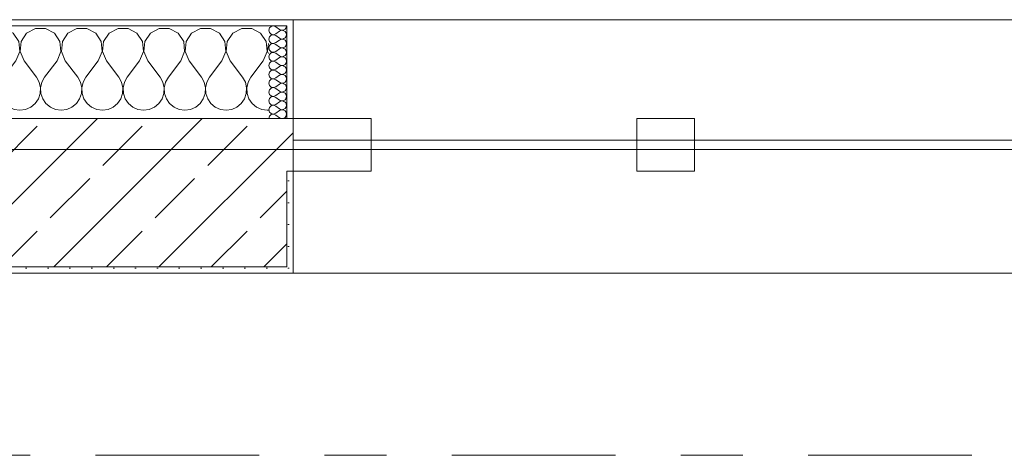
# Model space of a CAD drawing. Header units: metres. Extents: x -3.6 to 84.5, y -11 to 16.8.
# Tile 64 of 228: x 11.533 to 13.125, y 13.15 to 13.855. Entities that reach past the tile are written whole.
import ezdxf

# ---------------------------------------------------------------- set-up
doc = ezdxf.new("R2010")
doc.units = ezdxf.units.M
doc.header["$MEASUREMENT"] = 0
doc.linetypes.add('Strichlinie doppelt', pattern=[0.546806, 0.264583, -0.105833, 0.070556, -0.105833])
for name, color, linetype in [('451 - Universal.Achsen Raster', 7, 'Continuous'), ('604 - Struktur.Wand Aussen', 7, 'Continuous'), ('610 - Struktur.Treppe_ Rampe', 7, 'Continuous'), ('613 - Struktur.Fassade', 7, 'Continuous')]:
    doc.layers.add(name, color=color, linetype=linetype)
pattern_1 = [(0, (0, 0), (0, 0.08660254), [0, -0.05]), (0, (0.025, 0.0433), (0, 0.08660254), [0, -0.05])]
pattern_2 = [(45, (0, 0), (-0.01767767, 0.01767767), [0, -0.025])]

# ---------------------------------------------------------------- blocks, each defined once
blk = doc.blocks.new('*X19')
at = {"layer": '604 - Struktur.Wand Aussen', "color": 7, "linetype": 'Continuous', "lineweight": 5}
for p, q in [((10.7748, 13.8407), (10.76, 13.8407)), ((10.7891, 13.833), (10.7748, 13.8407)), ((10.8252, 13.8407), (10.8109, 13.833)), ((10.8415, 13.8407), (10.8252, 13.8407)), ((10.8558, 13.833), (10.8415, 13.8407)), ((10.8919, 13.8407), (10.8776, 13.833)), ((10.9081, 13.8407), (10.8919, 13.8407)), ((10.9224, 13.833), (10.9081, 13.8407)), ((10.9585, 13.8407), (10.9442, 13.833)), ((10.9748, 13.8407), (10.9585, 13.8407)), ((10.9891, 13.833), (10.9748, 13.8407)), ((11.0252, 13.8407), (11.0109, 13.833)), ((11.0415, 13.8407), (11.0252, 13.8407)), ((11.0558, 13.833), (11.0415, 13.8407)), ((11.0919, 13.8407), (11.0776, 13.833)), ((11.1081, 13.8407), (11.0919, 13.8407)), ((11.1224, 13.833), (11.1081, 13.8407)), ((11.1585, 13.8407), (11.1442, 13.833)), ((11.1748, 13.8407), (11.1585, 13.8407)), ((11.1891, 13.833), (11.1748, 13.8407)), ((11.2252, 13.8407), (11.2109, 13.833)), ((11.2415, 13.8407), (11.2252, 13.8407)), ((11.2558, 13.833), (11.2415, 13.8407)), ((11.2919, 13.8407), (11.2776, 13.833)), ((11.3081, 13.8407), (11.2919, 13.8407)), ((11.3224, 13.833), (11.3081, 13.8407)), ((11.3585, 13.8407), (11.3442, 13.833)), ((11.3748, 13.8407), (11.3585, 13.8407)), ((11.3891, 13.833), (11.3748, 13.8407)), ((11.4252, 13.8407), (11.4109, 13.833)), ((11.4415, 13.8407), (11.4252, 13.8407)), ((11.4558, 13.833), (11.4415, 13.8407)), ((11.4919, 13.8407), (11.4776, 13.833)), ((11.5081, 13.8407), (11.4919, 13.8407)), ((11.5224, 13.833), (11.5081, 13.8407)), ((11.5585, 13.8407), (11.5442, 13.833)), ((11.5748, 13.8407), (11.5585, 13.8407)), ((11.5891, 13.833), (11.5748, 13.8407)), ((11.6252, 13.8407), (11.6109, 13.833)), ((11.6415, 13.8407), (11.6252, 13.8407)), ((11.6558, 13.833), (11.6415, 13.8407)), ((11.6919, 13.8407), (11.6776, 13.833)), ((11.7081, 13.8407), (11.6919, 13.8407)), ((11.7224, 13.833), (11.7081, 13.8407)), ((11.7585, 13.8407), (11.7442, 13.833)), ((11.7748, 13.8407), (11.7585, 13.8407)), ((11.7891, 13.833), (11.7748, 13.8407)), ((11.8252, 13.8407), (11.8109, 13.833)), ((11.8415, 13.8407), (11.8252, 13.8407)), ((11.8558, 13.833), (11.8415, 13.8407)), ((11.8919, 13.8407), (11.8776, 13.833)), ((11.9081, 13.8407), (11.8919, 13.8407)), ((11.9224, 13.833), (11.9081, 13.8407)), ((10.7981, 13.8195), (10.7891, 13.833)), ((10.7996, 13.8033), (10.7981, 13.8195)), ((10.8019, 13.8195), (10.8004, 13.8033)), ((10.8109, 13.833), (10.8019, 13.8195)), ((10.8648, 13.8195), (10.8558, 13.833)), ((10.8663, 13.8033), (10.8648, 13.8195)), ((10.8686, 13.8195), (10.867, 13.8033)), ((10.8776, 13.833), (10.8686, 13.8195)), ((10.9314, 13.8195), (10.9224, 13.833)), ((10.933, 13.8033), (10.9314, 13.8195)), ((10.9352, 13.8195), (10.9337, 13.8033)), ((10.9442, 13.833), (10.9352, 13.8195)), ((10.9981, 13.8195), (10.9891, 13.833)), ((10.9996, 13.8033), (10.9981, 13.8195)), ((11.0019, 13.8195), (11.0004, 13.8033)), ((11.0109, 13.833), (11.0019, 13.8195)), ((11.0648, 13.8195), (11.0558, 13.833)), ((11.0663, 13.8033), (11.0648, 13.8195)), ((11.0686, 13.8195), (11.067, 13.8033)), ((11.0776, 13.833), (11.0686, 13.8195)), ((11.1314, 13.8195), (11.1224, 13.833)), ((11.133, 13.8033), (11.1314, 13.8195)), ((11.1352, 13.8195), (11.1337, 13.8033)), ((11.1442, 13.833), (11.1352, 13.8195)), ((11.1981, 13.8195), (11.1891, 13.833)), ((11.1996, 13.8033), (11.1981, 13.8195)), ((11.2019, 13.8195), (11.2004, 13.8033)), ((11.2109, 13.833), (11.2019, 13.8195)), ((11.2648, 13.8195), (11.2558, 13.833)), ((11.2663, 13.8033), (11.2648, 13.8195)), ((11.2686, 13.8195), (11.267, 13.8033)), ((11.2776, 13.833), (11.2686, 13.8195)), ((11.3314, 13.8195), (11.3224, 13.833)), ((11.333, 13.8033), (11.3314, 13.8195)), ((11.3352, 13.8195), (11.3337, 13.8033)), ((11.3442, 13.833), (11.3352, 13.8195)), ((11.3981, 13.8195), (11.3891, 13.833)), ((11.3996, 13.8033), (11.3981, 13.8195)), ((11.4019, 13.8195), (11.4004, 13.8033)), ((11.4109, 13.833), (11.4019, 13.8195)), ((11.4648, 13.8195), (11.4558, 13.833)), ((11.4663, 13.8033), (11.4648, 13.8195)), ((11.4686, 13.8195), (11.467, 13.8033)), ((11.4776, 13.833), (11.4686, 13.8195)), ((11.5314, 13.8195), (11.5224, 13.833)), ((11.533, 13.8033), (11.5314, 13.8195)), ((11.5352, 13.8195), (11.5337, 13.8033)), ((11.5442, 13.833), (11.5352, 13.8195)), ((11.5981, 13.8195), (11.5891, 13.833)), ((11.5996, 13.8033), (11.5981, 13.8195)), ((11.6019, 13.8195), (11.6004, 13.8033)), ((11.6109, 13.833), (11.6019, 13.8195)), ((11.6648, 13.8195), (11.6558, 13.833)), ((11.6663, 13.8033), (11.6648, 13.8195)), ((11.6686, 13.8195), (11.667, 13.8033)), ((11.6776, 13.833), (11.6686, 13.8195)), ((11.7314, 13.8195), (11.7224, 13.833)), ((11.733, 13.8033), (11.7314, 13.8195)), ((11.7352, 13.8195), (11.7337, 13.8033)), ((11.7442, 13.833), (11.7352, 13.8195)), ((11.7981, 13.8195), (11.7891, 13.833)), ((11.7996, 13.8033), (11.7981, 13.8195)), ((11.8019, 13.8195), (11.8004, 13.8033)), ((11.8109, 13.833), (11.8019, 13.8195)), ((11.8648, 13.8195), (11.8558, 13.833)), ((11.8663, 13.8033), (11.8648, 13.8195)), ((11.8686, 13.8195), (11.867, 13.8033)), ((11.8776, 13.833), (11.8686, 13.8195)), ((11.9314, 13.8195), (11.9224, 13.833)), ((11.933, 13.8033), (11.9314, 13.8195)), ((10.7933, 13.7883), (10.7996, 13.8033)), ((10.8004, 13.8033), (10.8067, 13.7883)), ((10.86, 13.7883), (10.8663, 13.8033)), ((10.867, 13.8033), (10.8733, 13.7883)), ((10.9267, 13.7883), (10.933, 13.8033)), ((10.9337, 13.8033), (10.94, 13.7883)), ((10.9933, 13.7883), (10.9996, 13.8033)), ((11.0004, 13.8033), (11.0067, 13.7883)), ((11.06, 13.7883), (11.0663, 13.8033)), ((11.067, 13.8033), (11.0733, 13.7883)), ((11.1267, 13.7883), (11.133, 13.8033)), ((11.1337, 13.8033), (11.14, 13.7883)), ((11.1933, 13.7883), (11.1996, 13.8033)), ((11.2004, 13.8033), (11.2067, 13.7883)), ((11.26, 13.7883), (11.2663, 13.8033)), ((11.267, 13.8033), (11.2733, 13.7883)), ((11.3267, 13.7883), (11.333, 13.8033)), ((11.3337, 13.8033), (11.34, 13.7883)), ((11.3933, 13.7883), (11.3996, 13.8033)), ((11.4004, 13.8033), (11.4067, 13.7883)), ((11.46, 13.7883), (11.4663, 13.8033)), ((11.467, 13.8033), (11.4733, 13.7883)), ((11.5267, 13.7883), (11.533, 13.8033)), ((11.5337, 13.8033), (11.54, 13.7883)), ((11.5933, 13.7883), (11.5996, 13.8033)), ((11.6004, 13.8033), (11.6067, 13.7883)), ((11.66, 13.7883), (11.6663, 13.8033)), ((11.667, 13.8033), (11.6733, 13.7883)), ((11.7267, 13.7883), (11.733, 13.8033)), ((11.7337, 13.8033), (11.74, 13.7883)), ((11.7933, 13.7883), (11.7996, 13.8033)), ((11.8004, 13.8033), (11.8067, 13.7883)), ((11.86, 13.7883), (11.8663, 13.8033)), ((11.867, 13.8033), (11.8733, 13.7883)), ((11.9267, 13.7883), (11.933, 13.8033)), ((11.935, 13.8167), (11.9337, 13.8033)), ((11.9337, 13.8033), (11.935, 13.8003)), ((10.7933, 13.7883), (10.7733, 13.7617)), ((10.8067, 13.7883), (10.8267, 13.7617)), ((10.86, 13.7883), (10.84, 13.7617)), ((10.8733, 13.7883), (10.8933, 13.7617)), ((10.9267, 13.7883), (10.9067, 13.7617)), ((10.94, 13.7883), (10.96, 13.7617)), ((10.9933, 13.7883), (10.9733, 13.7617)), ((11.0067, 13.7883), (11.0267, 13.7617)), ((11.06, 13.7883), (11.04, 13.7617)), ((11.0733, 13.7883), (11.0933, 13.7617)), ((11.1267, 13.7883), (11.1067, 13.7617)), ((11.14, 13.7883), (11.16, 13.7617)), ((11.1933, 13.7883), (11.1733, 13.7617)), ((11.2067, 13.7883), (11.2267, 13.7617)), ((11.26, 13.7883), (11.24, 13.7617)), ((11.2733, 13.7883), (11.2933, 13.7617)), ((11.3267, 13.7883), (11.3067, 13.7617)), ((11.34, 13.7883), (11.36, 13.7617)), ((11.3933, 13.7883), (11.3733, 13.7617)), ((11.4067, 13.7883), (11.4267, 13.7617)), ((11.46, 13.7883), (11.44, 13.7617)), ((11.4733, 13.7883), (11.4933, 13.7617)), ((11.5267, 13.7883), (11.5067, 13.7617)), ((11.54, 13.7883), (11.56, 13.7617)), ((11.5933, 13.7883), (11.5733, 13.7617)), ((11.6067, 13.7883), (11.6267, 13.7617)), ((11.66, 13.7883), (11.64, 13.7617)), ((11.6733, 13.7883), (11.6933, 13.7617)), ((11.7267, 13.7883), (11.7067, 13.7617)), ((11.74, 13.7883), (11.76, 13.7617)), ((11.7933, 13.7883), (11.7733, 13.7617)), ((11.8067, 13.7883), (11.8267, 13.7617)), ((11.86, 13.7883), (11.84, 13.7617)), ((11.8733, 13.7883), (11.8933, 13.7617)), ((11.9267, 13.7883), (11.9067, 13.7617)), ((10.7645, 13.7536), (10.76, 13.7617)), ((10.7733, 13.7617), (10.7689, 13.7536)), ((10.8311, 13.7536), (10.8267, 13.7617)), ((10.84, 13.7617), (10.8355, 13.7536)), ((10.8978, 13.7536), (10.8933, 13.7617)), ((10.9067, 13.7617), (10.9022, 13.7536)), ((10.9645, 13.7536), (10.96, 13.7617)), ((10.9733, 13.7617), (10.9689, 13.7536)), ((11.0311, 13.7536), (11.0267, 13.7617)), ((11.04, 13.7617), (11.0355, 13.7536)), ((11.0978, 13.7536), (11.0933, 13.7617)), ((11.1067, 13.7617), (11.1022, 13.7536)), ((11.1645, 13.7536), (11.16, 13.7617)), ((11.1733, 13.7617), (11.1689, 13.7536)), ((11.2311, 13.7536), (11.2267, 13.7617)), ((11.24, 13.7617), (11.2355, 13.7536)), ((11.2978, 13.7536), (11.2933, 13.7617)), ((11.3067, 13.7617), (11.3022, 13.7536)), ((11.3645, 13.7536), (11.36, 13.7617)), ((11.3733, 13.7617), (11.3689, 13.7536)), ((11.4311, 13.7536), (11.4267, 13.7617)), ((11.44, 13.7617), (11.4355, 13.7536)), ((11.4978, 13.7536), (11.4933, 13.7617)), ((11.5067, 13.7617), (11.5022, 13.7536)), ((11.5645, 13.7536), (11.56, 13.7617)), ((11.5733, 13.7617), (11.5689, 13.7536)), ((11.6311, 13.7536), (11.6267, 13.7617)), ((11.64, 13.7617), (11.6355, 13.7536)), ((11.6978, 13.7536), (11.6933, 13.7617)), ((11.7067, 13.7617), (11.7022, 13.7536)), ((11.7645, 13.7536), (11.76, 13.7617)), ((11.7733, 13.7617), (11.7689, 13.7536)), ((11.8311, 13.7536), (11.8267, 13.7617)), ((11.84, 13.7617), (11.8355, 13.7536)), ((11.8978, 13.7536), (11.8933, 13.7617)), ((11.9067, 13.7617), (11.9022, 13.7536)), ((10.7665, 13.7447), (10.7645, 13.7536)), ((10.7661, 13.7355), (10.7665, 13.7447)), ((10.7689, 13.7536), (10.7668, 13.7447)), ((10.7668, 13.7447), (10.7672, 13.7355)), ((10.8332, 13.7447), (10.8311, 13.7536)), ((10.8328, 13.7355), (10.8332, 13.7447)), ((10.8355, 13.7536), (10.8335, 13.7447)), ((10.8335, 13.7447), (10.8339, 13.7355)), ((10.8999, 13.7447), (10.8978, 13.7536)), ((10.8994, 13.7355), (10.8999, 13.7447)), ((10.9022, 13.7536), (10.9001, 13.7447)), ((10.9001, 13.7447), (10.9006, 13.7355)), ((10.9665, 13.7447), (10.9645, 13.7536)), ((10.9661, 13.7355), (10.9665, 13.7447)), ((10.9689, 13.7536), (10.9668, 13.7447)), ((10.9668, 13.7447), (10.9672, 13.7355)), ((11.0332, 13.7447), (11.0311, 13.7536)), ((11.0328, 13.7355), (11.0332, 13.7447)), ((11.0355, 13.7536), (11.0335, 13.7447)), ((11.0335, 13.7447), (11.0339, 13.7355)), ((11.0999, 13.7447), (11.0978, 13.7536)), ((11.0994, 13.7355), (11.0999, 13.7447)), ((11.1022, 13.7536), (11.1001, 13.7447)), ((11.1001, 13.7447), (11.1006, 13.7355)), ((11.1665, 13.7447), (11.1645, 13.7536)), ((11.1661, 13.7355), (11.1665, 13.7447)), ((11.1689, 13.7536), (11.1668, 13.7447)), ((11.1668, 13.7447), (11.1672, 13.7355)), ((11.2332, 13.7447), (11.2311, 13.7536)), ((11.2328, 13.7355), (11.2332, 13.7447)), ((11.2355, 13.7536), (11.2335, 13.7447)), ((11.2335, 13.7447), (11.2339, 13.7355)), ((11.2999, 13.7447), (11.2978, 13.7536)), ((11.2994, 13.7355), (11.2999, 13.7447)), ((11.3022, 13.7536), (11.3001, 13.7447)), ((11.3001, 13.7447), (11.3006, 13.7355)), ((11.3665, 13.7447), (11.3645, 13.7536)), ((11.3661, 13.7355), (11.3665, 13.7447)), ((11.3689, 13.7536), (11.3668, 13.7447)), ((11.3668, 13.7447), (11.3672, 13.7355)), ((11.4332, 13.7447), (11.4311, 13.7536)), ((11.4328, 13.7355), (11.4332, 13.7447)), ((11.4355, 13.7536), (11.4335, 13.7447)), ((11.4335, 13.7447), (11.4339, 13.7355)), ((11.4999, 13.7447), (11.4978, 13.7536)), ((11.4994, 13.7355), (11.4999, 13.7447)), ((11.5022, 13.7536), (11.5001, 13.7447)), ((11.5001, 13.7447), (11.5006, 13.7355)), ((11.5665, 13.7447), (11.5645, 13.7536)), ((11.5661, 13.7355), (11.5665, 13.7447)), ((11.5689, 13.7536), (11.5668, 13.7447)), ((11.5668, 13.7447), (11.5672, 13.7355)), ((11.6332, 13.7447), (11.6311, 13.7536)), ((11.6328, 13.7355), (11.6332, 13.7447)), ((11.6355, 13.7536), (11.6335, 13.7447)), ((11.6335, 13.7447), (11.6339, 13.7355)), ((11.6999, 13.7447), (11.6978, 13.7536)), ((11.6994, 13.7355), (11.6999, 13.7447)), ((11.7022, 13.7536), (11.7001, 13.7447)), ((11.7001, 13.7447), (11.7006, 13.7355)), ((11.7665, 13.7447), (11.7645, 13.7536)), ((11.7661, 13.7355), (11.7665, 13.7447)), ((11.7689, 13.7536), (11.7668, 13.7447)), ((11.7668, 13.7447), (11.7672, 13.7355)), ((11.8332, 13.7447), (11.8311, 13.7536)), ((11.8328, 13.7355), (11.8332, 13.7447)), ((11.8355, 13.7536), (11.8335, 13.7447)), ((11.8335, 13.7447), (11.8339, 13.7355)), ((11.8999, 13.7447), (11.8978, 13.7536)), ((11.8994, 13.7355), (11.8999, 13.7447)), ((11.9022, 13.7536), (11.9001, 13.7447)), ((11.9001, 13.7447), (11.9006, 13.7355)), ((10.76, 13.7222), (10.7631, 13.7268)), ((10.7631, 13.7268), (10.7661, 13.7355)), ((10.7672, 13.7355), (10.7702, 13.7268)), ((10.7702, 13.7268), (10.7754, 13.7192)), ((10.8246, 13.7192), (10.8298, 13.7268)), ((10.8298, 13.7268), (10.8328, 13.7355)), ((10.8339, 13.7355), (10.8369, 13.7268)), ((10.8369, 13.7268), (10.8421, 13.7192)), ((10.8913, 13.7192), (10.8965, 13.7268)), ((10.8965, 13.7268), (10.8994, 13.7355)), ((10.9006, 13.7355), (10.9035, 13.7268)), ((10.9035, 13.7268), (10.9087, 13.7192)), ((10.9579, 13.7192), (10.9631, 13.7268)), ((10.9631, 13.7268), (10.9661, 13.7355)), ((10.9672, 13.7355), (10.9702, 13.7268)), ((10.9702, 13.7268), (10.9754, 13.7192)), ((11.0246, 13.7192), (11.0298, 13.7268)), ((11.0298, 13.7268), (11.0328, 13.7355)), ((11.0339, 13.7355), (11.0369, 13.7268)), ((11.0369, 13.7268), (11.0421, 13.7192)), ((11.0913, 13.7192), (11.0965, 13.7268)), ((11.0965, 13.7268), (11.0994, 13.7355)), ((11.1006, 13.7355), (11.1035, 13.7268)), ((11.1035, 13.7268), (11.1087, 13.7192)), ((11.1579, 13.7192), (11.1631, 13.7268)), ((11.1631, 13.7268), (11.1661, 13.7355)), ((11.1672, 13.7355), (11.1702, 13.7268)), ((11.1702, 13.7268), (11.1754, 13.7192)), ((11.2246, 13.7192), (11.2298, 13.7268)), ((11.2298, 13.7268), (11.2328, 13.7355)), ((11.2339, 13.7355), (11.2369, 13.7268)), ((11.2369, 13.7268), (11.2421, 13.7192)), ((11.2913, 13.7192), (11.2965, 13.7268)), ((11.2965, 13.7268), (11.2994, 13.7355)), ((11.3006, 13.7355), (11.3035, 13.7268)), ((11.3035, 13.7268), (11.3087, 13.7192)), ((11.3579, 13.7192), (11.3631, 13.7268)), ((11.3631, 13.7268), (11.3661, 13.7355)), ((11.3672, 13.7355), (11.3702, 13.7268)), ((11.3702, 13.7268), (11.3754, 13.7192)), ((11.4246, 13.7192), (11.4298, 13.7268)), ((11.4298, 13.7268), (11.4328, 13.7355)), ((11.4339, 13.7355), (11.4369, 13.7268)), ((11.4369, 13.7268), (11.4421, 13.7192)), ((11.4913, 13.7192), (11.4965, 13.7268)), ((11.4965, 13.7268), (11.4994, 13.7355)), ((11.5006, 13.7355), (11.5035, 13.7268)), ((11.5035, 13.7268), (11.5087, 13.7192)), ((11.5579, 13.7192), (11.5631, 13.7268)), ((11.5631, 13.7268), (11.5661, 13.7355)), ((11.5672, 13.7355), (11.5702, 13.7268)), ((11.5702, 13.7268), (11.5754, 13.7192)), ((11.6246, 13.7192), (11.6298, 13.7268)), ((11.6298, 13.7268), (11.6328, 13.7355)), ((11.6339, 13.7355), (11.6369, 13.7268)), ((11.6369, 13.7268), (11.6421, 13.7192)), ((11.6913, 13.7192), (11.6965, 13.7268)), ((11.6965, 13.7268), (11.6994, 13.7355)), ((11.7006, 13.7355), (11.7035, 13.7268)), ((11.7035, 13.7268), (11.7087, 13.7192)), ((11.7579, 13.7192), (11.7631, 13.7268)), ((11.7631, 13.7268), (11.7661, 13.7355)), ((11.7672, 13.7355), (11.7702, 13.7268)), ((11.7702, 13.7268), (11.7754, 13.7192)), ((11.8246, 13.7192), (11.8298, 13.7268)), ((11.8298, 13.7268), (11.8328, 13.7355)), ((11.8339, 13.7355), (11.8369, 13.7268)), ((11.8369, 13.7268), (11.8421, 13.7192)), ((11.8913, 13.7192), (11.8965, 13.7268)), ((11.8965, 13.7268), (11.8994, 13.7355)), ((11.9006, 13.7355), (11.9035, 13.7268)), ((11.9035, 13.7268), (11.9087, 13.7192)), ((10.7754, 13.7192), (10.7825, 13.7133)), ((10.7825, 13.7133), (10.7909, 13.7096)), ((10.7909, 13.7096), (10.8, 13.7083)), ((10.8, 13.7083), (10.8091, 13.7096)), ((10.8091, 13.7096), (10.8175, 13.7133)), ((10.8175, 13.7133), (10.8246, 13.7192)), ((10.8421, 13.7192), (10.8491, 13.7133)), ((10.8491, 13.7133), (10.8576, 13.7096)), ((10.8576, 13.7096), (10.8667, 13.7083)), ((10.8667, 13.7083), (10.8758, 13.7096)), ((10.8758, 13.7096), (10.8842, 13.7133)), ((10.8842, 13.7133), (10.8913, 13.7192)), ((10.9087, 13.7192), (10.9158, 13.7133)), ((10.9158, 13.7133), (10.9242, 13.7096)), ((10.9242, 13.7096), (10.9333, 13.7083)), ((10.9333, 13.7083), (10.9424, 13.7096)), ((10.9424, 13.7096), (10.9509, 13.7133)), ((10.9509, 13.7133), (10.9579, 13.7192)), ((10.9754, 13.7192), (10.9825, 13.7133)), ((10.9825, 13.7133), (10.9909, 13.7096)), ((10.9909, 13.7096), (11, 13.7083)), ((11, 13.7083), (11.0091, 13.7096)), ((11.0091, 13.7096), (11.0175, 13.7133)), ((11.0175, 13.7133), (11.0246, 13.7192)), ((11.0421, 13.7192), (11.0491, 13.7133)), ((11.0491, 13.7133), (11.0576, 13.7096)), ((11.0576, 13.7096), (11.0667, 13.7083)), ((11.0667, 13.7083), (11.0758, 13.7096)), ((11.0758, 13.7096), (11.0842, 13.7133)), ((11.0842, 13.7133), (11.0913, 13.7192)), ((11.1087, 13.7192), (11.1158, 13.7133)), ((11.1158, 13.7133), (11.1242, 13.7096)), ((11.1242, 13.7096), (11.1333, 13.7083)), ((11.1333, 13.7083), (11.1424, 13.7096)), ((11.1424, 13.7096), (11.1509, 13.7133)), ((11.1509, 13.7133), (11.1579, 13.7192)), ((11.1754, 13.7192), (11.1825, 13.7133)), ((11.1825, 13.7133), (11.1909, 13.7096)), ((11.1909, 13.7096), (11.2, 13.7083)), ((11.2, 13.7083), (11.2091, 13.7096)), ((11.2091, 13.7096), (11.2175, 13.7133)), ((11.2175, 13.7133), (11.2246, 13.7192)), ((11.2421, 13.7192), (11.2491, 13.7133)), ((11.2491, 13.7133), (11.2576, 13.7096)), ((11.2576, 13.7096), (11.2667, 13.7083)), ((11.2667, 13.7083), (11.2758, 13.7096)), ((11.2758, 13.7096), (11.2842, 13.7133)), ((11.2842, 13.7133), (11.2913, 13.7192)), ((11.3087, 13.7192), (11.3158, 13.7133)), ((11.3158, 13.7133), (11.3242, 13.7096)), ((11.3242, 13.7096), (11.3333, 13.7083)), ((11.3333, 13.7083), (11.3424, 13.7096)), ((11.3424, 13.7096), (11.3509, 13.7133)), ((11.3509, 13.7133), (11.3579, 13.7192)), ((11.3754, 13.7192), (11.3825, 13.7133)), ((11.3825, 13.7133), (11.3909, 13.7096)), ((11.3909, 13.7096), (11.4, 13.7083)), ((11.4, 13.7083), (11.4091, 13.7096)), ((11.4091, 13.7096), (11.4175, 13.7133)), ((11.4175, 13.7133), (11.4246, 13.7192)), ((11.4421, 13.7192), (11.4491, 13.7133)), ((11.4491, 13.7133), (11.4576, 13.7096)), ((11.4576, 13.7096), (11.4667, 13.7083)), ((11.4667, 13.7083), (11.4758, 13.7096)), ((11.4758, 13.7096), (11.4842, 13.7133)), ((11.4842, 13.7133), (11.4913, 13.7192)), ((11.5087, 13.7192), (11.5158, 13.7133)), ((11.5158, 13.7133), (11.5242, 13.7096)), ((11.5242, 13.7096), (11.5333, 13.7083)), ((11.5333, 13.7083), (11.5424, 13.7096)), ((11.5424, 13.7096), (11.5509, 13.7133)), ((11.5509, 13.7133), (11.5579, 13.7192)), ((11.5754, 13.7192), (11.5825, 13.7133)), ((11.5825, 13.7133), (11.5909, 13.7096)), ((11.5909, 13.7096), (11.6, 13.7083)), ((11.6, 13.7083), (11.6091, 13.7096)), ((11.6091, 13.7096), (11.6175, 13.7133)), ((11.6175, 13.7133), (11.6246, 13.7192)), ((11.6421, 13.7192), (11.6491, 13.7133)), ((11.6491, 13.7133), (11.6576, 13.7096)), ((11.6576, 13.7096), (11.6667, 13.7083)), ((11.6667, 13.7083), (11.6758, 13.7096)), ((11.6758, 13.7096), (11.6842, 13.7133)), ((11.6842, 13.7133), (11.6913, 13.7192)), ((11.7087, 13.7192), (11.7158, 13.7133)), ((11.7158, 13.7133), (11.7242, 13.7096)), ((11.7242, 13.7096), (11.7333, 13.7083)), ((11.7333, 13.7083), (11.7424, 13.7096)), ((11.7424, 13.7096), (11.7509, 13.7133)), ((11.7509, 13.7133), (11.7579, 13.7192)), ((11.7754, 13.7192), (11.7825, 13.7133)), ((11.7825, 13.7133), (11.7909, 13.7096)), ((11.7909, 13.7096), (11.8, 13.7083)), ((11.8, 13.7083), (11.8091, 13.7096)), ((11.8091, 13.7096), (11.8175, 13.7133)), ((11.8175, 13.7133), (11.8246, 13.7192)), ((11.8421, 13.7192), (11.8491, 13.7133)), ((11.8491, 13.7133), (11.8576, 13.7096)), ((11.8576, 13.7096), (11.8667, 13.7083)), ((11.8667, 13.7083), (11.8758, 13.7096)), ((11.8758, 13.7096), (11.8842, 13.7133)), ((11.8842, 13.7133), (11.8913, 13.7192)), ((11.9087, 13.7192), (11.9158, 13.7133)), ((11.9158, 13.7133), (11.9242, 13.7096)), ((11.9242, 13.7096), (11.9333, 13.7083)), ((11.9333, 13.7083), (11.935, 13.7086))]:
    blk.add_line(p, q, dxfattribs=at)
blk = doc.blocks.new('*X68')
at = {"layer": '604 - Struktur.Wand Aussen', "color": 7, "linetype": 'Continuous', "lineweight": 5}
for p, q in [((11.9368, 13.8416), (11.9357, 13.8379)), ((11.9357, 13.8379), (11.9368, 13.8341)), ((11.9397, 13.8442), (11.9368, 13.8416)), ((11.9435, 13.845), (11.9397, 13.8442)), ((11.9471, 13.8436), (11.9435, 13.845)), ((11.9471, 13.8436), (11.9528, 13.8393)), ((11.9471, 13.8321), (11.9528, 13.8364)), ((11.9528, 13.8393), (11.9546, 13.8383)), ((11.9546, 13.8374), (11.9528, 13.8364)), ((11.9546, 13.8383), (11.9565, 13.8379)), ((11.9565, 13.8378), (11.9546, 13.8374)), ((11.9565, 13.8379), (11.9585, 13.838)), ((11.9585, 13.8377), (11.9565, 13.8378)), ((11.9585, 13.838), (11.9603, 13.8386)), ((11.9603, 13.8371), (11.9585, 13.8377)), ((11.9603, 13.8386), (11.962, 13.8397)), ((11.962, 13.836), (11.9603, 13.8371)), ((11.962, 13.8397), (11.9632, 13.8412)), ((11.9632, 13.8345), (11.962, 13.836)), ((11.9632, 13.8412), (11.964, 13.843)), ((11.964, 13.843), (11.9643, 13.845)), ((11.9368, 13.8273), (11.9357, 13.8236)), ((11.9357, 13.8236), (11.9368, 13.8198)), ((11.9368, 13.8341), (11.9397, 13.8315)), ((11.9397, 13.83), (11.9368, 13.8273)), ((11.9368, 13.8198), (11.9397, 13.8172)), ((11.9397, 13.8315), (11.9435, 13.8307)), ((11.9435, 13.8307), (11.9397, 13.83)), ((11.9435, 13.8307), (11.9471, 13.8321)), ((11.9471, 13.8293), (11.9435, 13.8307)), ((11.9471, 13.8293), (11.9528, 13.825)), ((11.9471, 13.8179), (11.9528, 13.8221)), ((11.9528, 13.825), (11.9546, 13.824)), ((11.9546, 13.8231), (11.9528, 13.8221)), ((11.9546, 13.824), (11.9565, 13.8236)), ((11.9565, 13.8235), (11.9546, 13.8231)), ((11.9565, 13.8236), (11.9585, 13.8237)), ((11.9585, 13.8234), (11.9565, 13.8235)), ((11.9585, 13.8237), (11.9603, 13.8243)), ((11.9603, 13.8228), (11.9585, 13.8234)), ((11.9603, 13.8243), (11.962, 13.8254)), ((11.962, 13.8217), (11.9603, 13.8228)), ((11.962, 13.8254), (11.9632, 13.827)), ((11.9632, 13.8202), (11.962, 13.8217)), ((11.964, 13.8327), (11.9632, 13.8345)), ((11.9632, 13.827), (11.964, 13.8288)), ((11.964, 13.8184), (11.9632, 13.8202)), ((11.9643, 13.8307), (11.964, 13.8327)), ((11.964, 13.8288), (11.9643, 13.8307)), ((11.9368, 13.813), (11.9357, 13.8093)), ((11.9357, 13.8093), (11.9368, 13.8055)), ((11.9397, 13.8157), (11.9368, 13.813)), ((11.9368, 13.8055), (11.9397, 13.8029)), ((11.9397, 13.8172), (11.9435, 13.8165)), ((11.9435, 13.8164), (11.9397, 13.8157)), ((11.9435, 13.8165), (11.9471, 13.8179)), ((11.9471, 13.815), (11.9435, 13.8164)), ((11.9435, 13.8022), (11.9471, 13.8036)), ((11.9471, 13.815), (11.9528, 13.8107)), ((11.9471, 13.8036), (11.9528, 13.8079)), ((11.9528, 13.8107), (11.9546, 13.8098)), ((11.9546, 13.8088), (11.9528, 13.8079)), ((11.9546, 13.8098), (11.9565, 13.8093)), ((11.9565, 13.8093), (11.9546, 13.8088)), ((11.9565, 13.8093), (11.9585, 13.8094)), ((11.9585, 13.8092), (11.9565, 13.8093)), ((11.9585, 13.8094), (11.9603, 13.81)), ((11.9603, 13.8085), (11.9585, 13.8092)), ((11.9603, 13.81), (11.962, 13.8112)), ((11.962, 13.8074), (11.9603, 13.8085)), ((11.962, 13.8112), (11.9632, 13.8127)), ((11.9632, 13.8059), (11.962, 13.8074)), ((11.9632, 13.8127), (11.964, 13.8145)), ((11.964, 13.8041), (11.9632, 13.8059)), ((11.9643, 13.8164), (11.964, 13.8184)), ((11.964, 13.8145), (11.9643, 13.8164)), ((11.9643, 13.8021), (11.964, 13.8041)), ((11.9368, 13.7988), (11.9357, 13.795)), ((11.9357, 13.795), (11.9368, 13.7912)), ((11.9397, 13.8014), (11.9368, 13.7988)), ((11.9368, 13.7912), (11.9397, 13.7886)), ((11.9397, 13.8029), (11.9435, 13.8022)), ((11.9435, 13.8021), (11.9397, 13.8014)), ((11.9397, 13.7886), (11.9435, 13.7879)), ((11.9435, 13.7878), (11.9397, 13.7871)), ((11.9471, 13.8007), (11.9435, 13.8021)), ((11.9435, 13.7879), (11.9471, 13.7893)), ((11.9471, 13.7864), (11.9435, 13.7878)), ((11.9471, 13.8007), (11.9528, 13.7964)), ((11.9471, 13.7893), (11.9528, 13.7936)), ((11.9528, 13.7964), (11.9546, 13.7955)), ((11.9546, 13.7945), (11.9528, 13.7936)), ((11.9546, 13.7955), (11.9565, 13.795)), ((11.9565, 13.795), (11.9546, 13.7945)), ((11.9565, 13.795), (11.9585, 13.7951)), ((11.9585, 13.7949), (11.9565, 13.795)), ((11.9585, 13.7951), (11.9603, 13.7958)), ((11.9603, 13.7942), (11.9585, 13.7949)), ((11.9603, 13.7958), (11.962, 13.7969)), ((11.962, 13.7931), (11.9603, 13.7942)), ((11.962, 13.7969), (11.9632, 13.7984)), ((11.9632, 13.7916), (11.962, 13.7931)), ((11.9632, 13.7984), (11.964, 13.8002)), ((11.964, 13.7898), (11.9632, 13.7916)), ((11.964, 13.8002), (11.9643, 13.8021)), ((11.9643, 13.7879), (11.964, 13.7898)), ((11.964, 13.7859), (11.9643, 13.7879)), ((11.9368, 13.7845), (11.9357, 13.7807)), ((11.9357, 13.7807), (11.9368, 13.777)), ((11.9397, 13.7871), (11.9368, 13.7845)), ((11.9368, 13.777), (11.9397, 13.7743)), ((11.9397, 13.7728), (11.9368, 13.7702)), ((11.9397, 13.7743), (11.9435, 13.7736)), ((11.9435, 13.7735), (11.9397, 13.7728)), ((11.9435, 13.7736), (11.9471, 13.775)), ((11.9471, 13.7721), (11.9435, 13.7735)), ((11.9471, 13.7864), (11.9528, 13.7821)), ((11.9471, 13.775), (11.9528, 13.7793)), ((11.9471, 13.7721), (11.9528, 13.7679)), ((11.9528, 13.7821), (11.9546, 13.7812)), ((11.9546, 13.7802), (11.9528, 13.7793)), ((11.9546, 13.7812), (11.9565, 13.7807)), ((11.9565, 13.7807), (11.9546, 13.7802)), ((11.9565, 13.7807), (11.9585, 13.7808)), ((11.9585, 13.7806), (11.9565, 13.7807)), ((11.9585, 13.7808), (11.9603, 13.7815)), ((11.9603, 13.78), (11.9585, 13.7806)), ((11.9603, 13.7815), (11.962, 13.7826)), ((11.962, 13.7788), (11.9603, 13.78)), ((11.962, 13.7826), (11.9632, 13.7841)), ((11.9632, 13.7773), (11.962, 13.7788)), ((11.9632, 13.7841), (11.964, 13.7859)), ((11.964, 13.7755), (11.9632, 13.7773)), ((11.9632, 13.7698), (11.964, 13.7716)), ((11.9643, 13.7736), (11.964, 13.7755)), ((11.964, 13.7716), (11.9643, 13.7736)), ((11.9368, 13.7702), (11.9357, 13.7664)), ((11.9357, 13.7664), (11.9368, 13.7627)), ((11.9368, 13.7559), (11.9357, 13.7521)), ((11.9368, 13.7627), (11.9397, 13.76)), ((11.9397, 13.7585), (11.9368, 13.7559)), ((11.9397, 13.76), (11.9435, 13.7593)), ((11.9435, 13.7593), (11.9397, 13.7585)), ((11.9435, 13.7593), (11.9471, 13.7607)), ((11.9471, 13.7579), (11.9435, 13.7593)), ((11.9471, 13.7607), (11.9528, 13.765)), ((11.9471, 13.7579), (11.9528, 13.7536)), ((11.9528, 13.7679), (11.9546, 13.7669)), ((11.9546, 13.766), (11.9528, 13.765)), ((11.9546, 13.7669), (11.9565, 13.7665)), ((11.9565, 13.7664), (11.9546, 13.766)), ((11.9565, 13.7665), (11.9585, 13.7666)), ((11.9585, 13.7663), (11.9565, 13.7664)), ((11.9585, 13.7666), (11.9603, 13.7672)), ((11.9603, 13.7657), (11.9585, 13.7663)), ((11.9603, 13.7672), (11.962, 13.7683)), ((11.962, 13.7646), (11.9603, 13.7657)), ((11.962, 13.7683), (11.9632, 13.7698)), ((11.9632, 13.763), (11.962, 13.7646)), ((11.962, 13.754), (11.9632, 13.7555)), ((11.964, 13.7612), (11.9632, 13.763)), ((11.9632, 13.7555), (11.964, 13.7573)), ((11.9643, 13.7593), (11.964, 13.7612)), ((11.964, 13.7573), (11.9643, 13.7593)), ((11.9357, 13.7521), (11.9368, 13.7484)), ((11.9368, 13.7416), (11.9357, 13.7379)), ((11.9368, 13.7484), (11.9397, 13.7458)), ((11.9397, 13.7442), (11.9368, 13.7416)), ((11.9397, 13.7458), (11.9435, 13.745)), ((11.9435, 13.745), (11.9397, 13.7442)), ((11.9435, 13.745), (11.9471, 13.7464)), ((11.9471, 13.7436), (11.9435, 13.745)), ((11.9471, 13.7464), (11.9528, 13.7507)), ((11.9471, 13.7436), (11.9528, 13.7393)), ((11.9528, 13.7536), (11.9546, 13.7526)), ((11.9546, 13.7517), (11.9528, 13.7507)), ((11.9546, 13.7526), (11.9565, 13.7522)), ((11.9565, 13.7521), (11.9546, 13.7517)), ((11.9565, 13.7522), (11.9585, 13.7523)), ((11.9585, 13.752), (11.9565, 13.7521)), ((11.9585, 13.7523), (11.9603, 13.7529)), ((11.9603, 13.7514), (11.9585, 13.752)), ((11.9603, 13.7529), (11.962, 13.754)), ((11.962, 13.7503), (11.9603, 13.7514)), ((11.9603, 13.7386), (11.962, 13.7397)), ((11.9632, 13.7488), (11.962, 13.7503)), ((11.962, 13.7397), (11.9632, 13.7412)), ((11.964, 13.747), (11.9632, 13.7488)), ((11.9632, 13.7412), (11.964, 13.743)), ((11.9643, 13.745), (11.964, 13.747)), ((11.964, 13.743), (11.9643, 13.745)), ((11.9357, 13.7379), (11.9368, 13.7341)), ((11.9368, 13.7273), (11.9357, 13.7236)), ((11.9357, 13.7236), (11.9368, 13.7198)), ((11.9368, 13.7341), (11.9397, 13.7315)), ((11.9397, 13.73), (11.9368, 13.7273)), ((11.9397, 13.7315), (11.9435, 13.7307)), ((11.9435, 13.7307), (11.9397, 13.73)), ((11.9435, 13.7307), (11.9471, 13.7321)), ((11.9471, 13.7293), (11.9435, 13.7307)), ((11.9471, 13.7321), (11.9528, 13.7364)), ((11.9471, 13.7293), (11.9528, 13.725)), ((11.9528, 13.7393), (11.9546, 13.7383)), ((11.9546, 13.7374), (11.9528, 13.7364)), ((11.9528, 13.725), (11.9546, 13.724)), ((11.9546, 13.7383), (11.9565, 13.7379)), ((11.9565, 13.7378), (11.9546, 13.7374)), ((11.9546, 13.724), (11.9565, 13.7236)), ((11.9565, 13.7379), (11.9585, 13.738)), ((11.9585, 13.7377), (11.9565, 13.7378)), ((11.9565, 13.7236), (11.9585, 13.7237)), ((11.9585, 13.738), (11.9603, 13.7386)), ((11.9603, 13.7371), (11.9585, 13.7377)), ((11.9585, 13.7237), (11.9603, 13.7243)), ((11.962, 13.736), (11.9603, 13.7371)), ((11.9603, 13.7243), (11.962, 13.7254)), ((11.9632, 13.7345), (11.962, 13.736)), ((11.962, 13.7254), (11.9632, 13.727)), ((11.964, 13.7327), (11.9632, 13.7345)), ((11.9632, 13.727), (11.964, 13.7288)), ((11.9643, 13.7307), (11.964, 13.7327)), ((11.964, 13.7288), (11.9643, 13.7307)), ((11.9368, 13.713), (11.9357, 13.7093)), ((11.9357, 13.7093), (11.9368, 13.7055)), ((11.9368, 13.7198), (11.9397, 13.7172)), ((11.9397, 13.7157), (11.9368, 13.713)), ((11.9397, 13.7172), (11.9435, 13.7165)), ((11.9435, 13.7164), (11.9397, 13.7157)), ((11.9435, 13.7165), (11.9471, 13.7179)), ((11.9471, 13.715), (11.9435, 13.7164)), ((11.9471, 13.7179), (11.9528, 13.7221)), ((11.9471, 13.715), (11.9528, 13.7107)), ((11.9471, 13.7036), (11.9528, 13.7079)), ((11.9546, 13.7231), (11.9528, 13.7221)), ((11.9528, 13.7107), (11.9546, 13.7098)), ((11.9546, 13.7088), (11.9528, 13.7079)), ((11.9565, 13.7235), (11.9546, 13.7231)), ((11.9546, 13.7098), (11.9565, 13.7093)), ((11.9565, 13.7093), (11.9546, 13.7088)), ((11.9585, 13.7234), (11.9565, 13.7235)), ((11.9565, 13.7093), (11.9585, 13.7094)), ((11.9585, 13.7092), (11.9565, 13.7093)), ((11.9603, 13.7228), (11.9585, 13.7234)), ((11.9585, 13.7094), (11.9603, 13.71)), ((11.9603, 13.7085), (11.9585, 13.7092)), ((11.962, 13.7217), (11.9603, 13.7228)), ((11.9603, 13.71), (11.962, 13.7112)), ((11.962, 13.7074), (11.9603, 13.7085)), ((11.9632, 13.7202), (11.962, 13.7217)), ((11.962, 13.7112), (11.9632, 13.7127)), ((11.964, 13.7184), (11.9632, 13.7202)), ((11.9632, 13.7127), (11.964, 13.7145)), ((11.9643, 13.7164), (11.964, 13.7184)), ((11.964, 13.7145), (11.9643, 13.7164)), ((11.9368, 13.6988), (11.9357, 13.695)), ((11.9368, 13.7055), (11.9397, 13.7029)), ((11.9397, 13.7014), (11.9368, 13.6988)), ((11.9397, 13.7029), (11.9435, 13.7022)), ((11.9435, 13.7021), (11.9397, 13.7014)), ((11.9435, 13.7022), (11.9471, 13.7036)), ((11.9471, 13.7007), (11.9435, 13.7021)), ((11.9471, 13.7007), (11.9528, 13.6964)), ((11.9528, 13.6964), (11.9546, 13.6955)), ((11.9546, 13.6955), (11.9565, 13.695)), ((11.9565, 13.695), (11.9585, 13.6951)), ((11.9585, 13.6951), (11.9603, 13.6958)), ((11.9603, 13.6958), (11.962, 13.6969)), ((11.9632, 13.7059), (11.962, 13.7074)), ((11.962, 13.6969), (11.9632, 13.6984)), ((11.964, 13.7041), (11.9632, 13.7059)), ((11.9632, 13.6984), (11.964, 13.7002)), ((11.9643, 13.7021), (11.964, 13.7041)), ((11.964, 13.7002), (11.9643, 13.7021))]:
    blk.add_line(p, q, dxfattribs=at)

msp = doc.modelspace()

# ---------------------------------------------------------------- hatches: boundary and pattern name
at = {"layer": '604 - Struktur.Wand Aussen', "linetype": 'Continuous', "lineweight": 0, "true_color": 0x000000}
h = msp.add_hatch(dxfattribs=at)
h.set_pattern_fill('Verputz_0001', color=18, style=0, pattern_type=2)
h.set_pattern_definition(pattern_1)
h.paths.add_polyline_path([(10.73, 13.845), (11.965, 13.845), (11.965, 13.855), (10.73, 13.855)])
h = msp.add_hatch(dxfattribs=at)
h.set_pattern_fill('Verputz_0001', color=18, style=0, pattern_type=2)
h.set_pattern_definition(pattern_1)
h.paths.add_polyline_path([(11.965, 13.855), (11.965, 13.695), (11.975, 13.695), (11.975, 13.855)])
h = msp.add_hatch(dxfattribs=at)
h.set_pattern_fill('Beton__Stahlbeton_0001', color=18, style=0, pattern_type=2)
h.set_pattern_definition([(45, (0, 0), (-0.0848528, 0.0848528), []), (45, (-0.04243, 0.04243), (-0.0848528, 0.0848528), [0.09, -0.03])])
h.paths.add_polyline_path([(10.72, 13.575), (10.72, 13.505), (10.73, 13.505), (10.73, 13.455), (11.965, 13.455), (11.965, 13.61), (11.975, 13.61), (11.975, 13.695), (10.76, 13.695), (10.76, 13.575), (10.73, 13.575)])
h = msp.add_hatch(dxfattribs=at)
h.set_pattern_fill('Gips_0001', color=18, style=0, pattern_type=2)
h.set_pattern_definition(pattern_2)
h.paths.add_polyline_path([(11.965, 13.445), (11.975, 13.445), (11.975, 13.61), (11.965, 13.61)])
h = msp.add_hatch(dxfattribs=at)
h.set_pattern_fill('Gips_0001', color=18, style=0, pattern_type=2)
h.set_pattern_definition(pattern_2)
h.paths.add_polyline_path([(11.49, 13.445), (11.965, 13.445), (11.965, 13.455), (11.49, 13.455)])

# ---------------------------------------------------------------- linework, layer by layer
at = {"layer": '451 - Universal.Achsen Raster', "color": 160, "linetype": 'Strichlinie doppelt', "lineweight": 9, "true_color": 0x3232ff}
msp.add_line((64.935, 13.15), (-3.175, 13.15), dxfattribs=at)
at = {"layer": '604 - Struktur.Wand Aussen', "color": 7, "linetype": 'Continuous', "lineweight": 5}
for p, q in [((11.965, 13.855), (11.975, 13.855)), ((11.975, 13.855), (11.975, 13.845)), ((11.935, 13.845), (10.76, 13.845)), ((11.935, 13.845), (11.965, 13.845)), ((11.965, 13.695), (11.965, 13.845)), ((11.965, 13.845), (11.965, 13.695)), ((11.975, 13.845), (11.975, 13.705)), ((11.935, 13.695), (11.965, 13.695)), ((11.965, 13.695), (11.975, 13.695)), ((11.975, 13.705), (11.975, 13.695)), ((11.965, 13.61), (11.975, 13.61)), ((11.975, 13.61), (11.975, 13.455)), ((11.975, 13.455), (11.975, 13.445)), ((11.965, 13.445), (11.975, 13.445))]:
    msp.add_line(p, q, dxfattribs=at)
at = {"layer": '604 - Struktur.Wand Aussen', "color": 7, "linetype": 'Continuous', "lineweight": 13}
for p, q in [((14.273, 13.855), (11.975, 13.855)), ((11.935, 13.695), (10.76, 13.695)), ((11.975, 13.695), (11.975, 13.61)), ((11.965, 13.455), (11.965, 13.61)), ((10.73, 13.455), (11.965, 13.455)), ((11.975, 13.445), (14.273, 13.445))]:
    msp.add_line(p, q, dxfattribs=at)
at = {"layer": '604 - Struktur.Wand Aussen', "color": 7, "linetype": 'Continuous', "lineweight": 5, "flags": 128}
for points in [[(11.965, 13.855), (10.73, 13.855)], [(11.49, 13.445), (11.965, 13.445)]]:
    msp.add_lwpolyline(points, dxfattribs=at)
at = {"layer": '610 - Struktur.Treppe_ Rampe', "color": 7, "linetype": 'Continuous', "lineweight": 18}
msp.add_line((14.84, 13.645), (11.41, 13.645), dxfattribs=at)
at = {"layer": '610 - Struktur.Treppe_ Rampe', "color": 7, "linetype": 'Continuous', "lineweight": 13}
msp.add_line((14.84, 13.645), (11.41, 13.645), dxfattribs=at)
at = {"layer": '613 - Struktur.Fassade', "color": 7, "linetype": 'Continuous', "lineweight": 13}
for p, q in [((12.5775, 13.66), (11.975, 13.66)), ((12.6225, 13.66), (12.5775, 13.66)), ((13.6255, 13.66), (12.6225, 13.66))]:
    msp.add_line(p, q, dxfattribs=at)
at = {"layer": '613 - Struktur.Fassade', "color": 7, "linetype": 'Continuous', "lineweight": 13, "flags": 128}
for points in [[(11.975, 13.695), (12.101, 13.695), (12.101, 13.61), (11.975, 13.61)], [(12.531, 13.695), (12.624, 13.695), (12.624, 13.61), (12.531, 13.61)]]:
    msp.add_lwpolyline(points, close=True, dxfattribs=at)

# ---------------------------------------------------------------- block references
at = {"layer": '604 - Struktur.Wand Aussen', "color": 7, "lineweight": 18}
for name in ['*X19', '*X68']:
    msp.add_blockref(name, (0, 0), dxfattribs=at)

doc.saveas('drawing.dxf')
